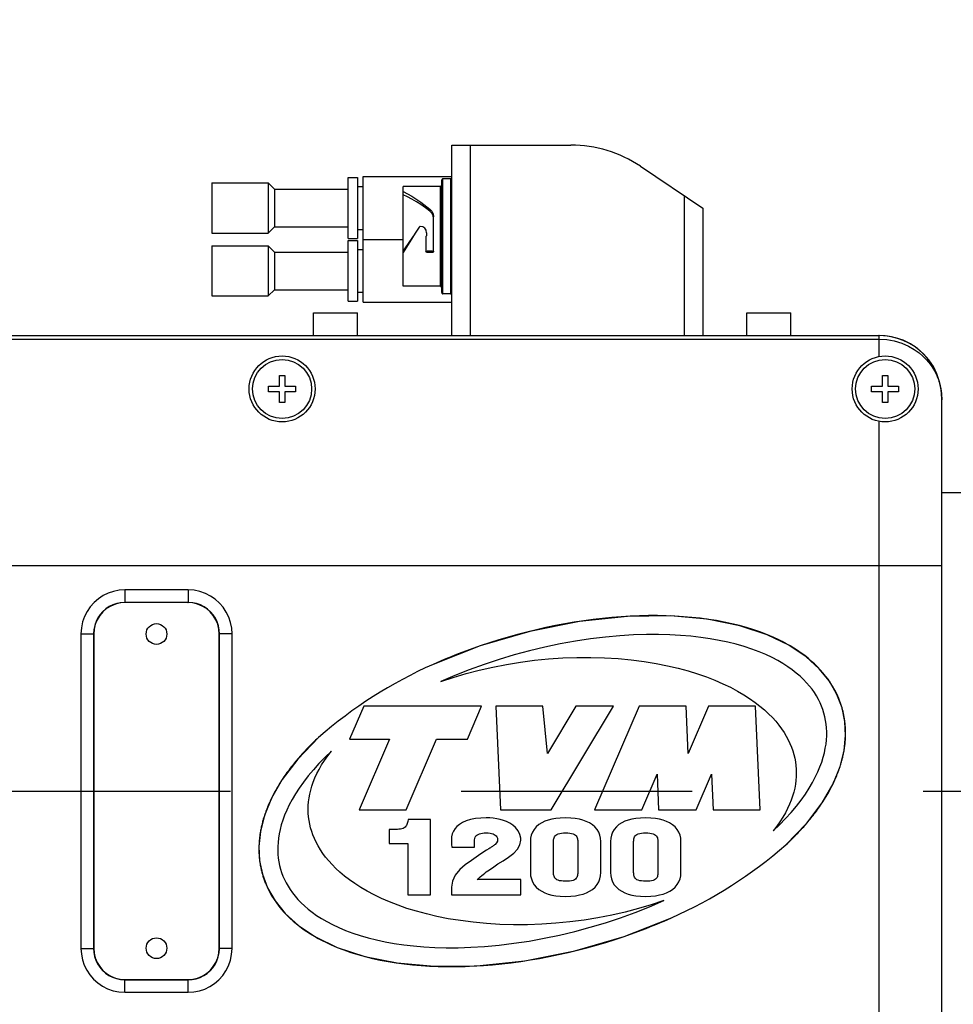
# Model space of a CAD drawing. Header units: millimetres. Extents: x 0 to 1249, y 0 to 420.
# Tile 56 of 104: x 329 to 339, y 334 to 344. Entities that reach past the tile are written whole.
import ezdxf

# ---------------------------------------------------------------- set-up
doc = ezdxf.new("R2010")
doc.units = ezdxf.units.MM
doc.header["$LTSCALE"] = 32.67
doc.linetypes.add('CENTER', pattern=[0.6, 0.375, -0.075, 0.075, -0.075])
doc.linetypes.add('PHANTOM', pattern=[0.8, 0.45, -0.05, 0.1, -0.05, 0.1, -0.05])
doc.layers.get('0').update_dxf_attribs({"linetype": 'CONTINUOUS'})
for name, color, linetype in [('1_DESIGN', 7, 'CONTINUOUS'), ('ASSY', 7, 'CONTINUOUS'), ('AXIS', 7, 'CONTINUOUS'), ('CHAMFER', 7, 'CONTINUOUS'), ('CRV2', 7, 'CONTINUOUS'), ('DRIV_DIM', 7, 'CONTINUOUS'), ('HOLE', 7, 'CONTINUOUS'), ('ROUND', 7, 'CONTINUOUS')]:
    doc.layers.add(name, color=color, linetype=linetype)
doc.styles.get("Standard").update_dxf_attribs({"font": 'txt', "width": 0.8})
doc.dimstyles.new('DIMSTYLE_3', dxfattribs={"dimtxt": 3.8, "dimasz": 1.8, "dimexe": 2, "dimexo": 1.5, "dimgap": 0.95, "dimtad": 1, "dimdec": 3, "dimlfac": 15, "dimdsep": 46, "dimtxsty": 'STANDARD', "dimblk": 'OPEN', "dimblk1": 'OPEN', "dimblk2": 'OPEN', "dimcen": 0.09, "dimadec": 0, "dimazin": 0, "dimtp": 0.001, "dimtm": 0.001, "dimtfac": 1, "dimtdec": 3, "dimtofl": 0, "dimtmove": 0, "dimatfit": 3, "dimldrblk": 'OPEN', "dimfxl": 1, "dimtolj": 1, "dimarcsym": 0})
doc.dimstyles.new('DIMSTYLE_4', dxfattribs={"dimtxt": 3.8, "dimasz": 1.8, "dimexe": 2, "dimexo": 1.5, "dimgap": 0.95, "dimtad": 1, "dimdec": 1, "dimlfac": 15, "dimdsep": 46, "dimtxsty": 'STANDARD', "dimblk": 'OPEN', "dimblk1": 'OPEN', "dimblk2": 'OPEN', "dimcen": 0.09, "dimadec": 0, "dimazin": 0, "dimtp": 0.001, "dimtm": 0.001, "dimtfac": 1, "dimtdec": 1, "dimtofl": 0, "dimtmove": 0, "dimatfit": 3, "dimldrblk": 'OPEN', "dimfxl": 1, "dimtolj": 1, "dimarcsym": 0})

# ---------------------------------------------------------------- blocks, each defined once
blk = doc.blocks.new('_OPEN')
at = {"color": 0, "linetype": 'BYBLOCK'}
for p, q in [((0, 0), (-1, 0.342)), ((-1, -0.342), (0, 0)), ((-1, 0), (0, 0))]:
    blk.add_line(p, q, dxfattribs=at)
blk = doc.blocks.new('*D8')
at = {"layer": 'DRIV_DIM', "color": 2, "linetype": 'CONTINUOUS'}
for p, q in [((319.197, 346.814), (319.197, 385.02)), ((359.197, 335.847), (359.197, 385.02)), ((319.197, 383.02), (339.197, 383.02)), ((359.197, 383.02), (339.197, 383.02))]:
    blk.add_line(p, q, dxfattribs=at)
at = {"layer": 'DRIV_DIM', "color": 2, "linetype": 'CONTINUOUS', "xscale": 1.8, "yscale": 1.8, "zscale": 1.8, "rotation": 180}
blk.add_blockref('_OPEN', (319.197, 383.02), dxfattribs=at)
at = {"layer": 'DRIV_DIM', "color": 2, "linetype": 'CONTINUOUS', "xscale": 1.8, "yscale": 1.8, "zscale": 1.8}
blk.add_blockref('_OPEN', (359.197, 383.02), dxfattribs=at)
blk = doc.blocks.new('*D10')
at = {"layer": 'DRIV_DIM', "color": 2, "linetype": 'CONTINUOUS'}
for p, q in [((311.197, 339.744), (311.197, 393.713)), ((359.197, 335.847), (359.197, 393.713)), ((311.197, 391.713), (335.197, 391.713)), ((359.197, 391.713), (335.197, 391.713))]:
    blk.add_line(p, q, dxfattribs=at)
at = {"layer": 'DRIV_DIM', "color": 2, "linetype": 'CONTINUOUS', "xscale": 1.8, "yscale": 1.8, "zscale": 1.8, "rotation": 180}
blk.add_blockref('_OPEN', (311.197, 391.713), dxfattribs=at)
at = {"layer": 'DRIV_DIM', "color": 2, "linetype": 'CONTINUOUS', "xscale": 1.8, "yscale": 1.8, "zscale": 1.8}
blk.add_blockref('_OPEN', (359.197, 391.713), dxfattribs=at)
blk = doc.blocks.new('*D11')
at = {"layer": 'DRIV_DIM', "color": 2, "linetype": 'CONTINUOUS'}
for p, q in [((269.033, 284.377), (269.033, 401.981)), ((372.53, 291.525), (372.53, 401.981)), ((269.033, 399.981), (320.782, 399.981)), ((372.53, 399.981), (320.782, 399.981))]:
    blk.add_line(p, q, dxfattribs=at)
at = {"layer": 'DRIV_DIM', "color": 2, "linetype": 'CONTINUOUS', "xscale": 1.8, "yscale": 1.8, "zscale": 1.8, "rotation": 180}
blk.add_blockref('_OPEN', (269.033, 399.981), dxfattribs=at)
at = {"layer": 'DRIV_DIM', "color": 2, "linetype": 'CONTINUOUS', "xscale": 1.8, "yscale": 1.8, "zscale": 1.8}
blk.add_blockref('_OPEN', (372.53, 399.981), dxfattribs=at)
blk = doc.blocks.new('*D12')
at = {"layer": 'DRIV_DIM', "color": 2, "linetype": 'CONTINUOUS'}
for p, q in [((357.697, 373.041), (254.476, 373.041)), ((256.476, 373.041), (256.476, 314.626)), ((256.476, 256.21), (256.476, 314.626)), ((271.567, 256.21), (254.476, 256.21))]:
    blk.add_line(p, q, dxfattribs=at)
at = {"layer": 'DRIV_DIM', "color": 2, "linetype": 'CONTINUOUS', "xscale": 1.8, "yscale": 1.8, "zscale": 1.8}
for p, rotation in [((256.476, 373.041), 90), ((256.476, 256.21), 270)]:
    blk.add_blockref('_OPEN', p, dxfattribs=dict(at, rotation=rotation))

msp = doc.modelspace()

# ---------------------------------------------------------------- linework, layer by layer
at = {"color": 7, "linetype": 'CONTINUOUS'}
for p, q in [((332.69709, 342.720448), (332.79709, 342.720448)), ((332.69709, 342.073784), (332.69709, 342.720445)), ((332.79709, 342.720445), (332.79709, 342.073784)), ((332.85709, 342.730448), (333.79709, 342.730448)), ((332.85709, 341.397117), (332.85709, 342.730445)), ((333.690423, 341.500448), (333.690423, 342.693783)), ((333.783757, 342.707114), (333.703757, 342.707114)), ((331.250423, 342.663781), (331.250423, 342.130448)), ((331.250423, 342.663781), (331.850406, 342.663781)), ((332.79709, 342.623781), (332.85709, 342.623781)), ((333.280423, 341.56715), (333.280423, 342.62714)), ((333.67709, 342.627114), (333.280423, 342.627114)), ((333.603757, 341.937893), (333.603757, 342.303248)), ((332.79709, 342.170448), (332.85709, 342.170448)), ((333.462778, 342.201378), (333.458361, 342.200639)), ((333.463757, 342.201378), (333.462778, 342.201378)), ((331.250423, 342.130448), (331.850406, 342.130448)), ((332.69709, 342.073781), (332.79709, 342.073781)), ((332.69709, 342.053781), (332.79709, 342.053781)), ((332.69709, 341.407117), (332.69709, 342.053778)), ((332.79709, 342.053778), (332.79709, 341.407117)), ((332.85709, 342.063781), (333.280423, 342.063781)), ((333.523757, 342.095396), (333.525475, 342.097114)), ((333.523757, 342.095396), (333.523757, 341.937893)), ((333.525475, 342.097114), (333.530423, 342.102062)), ((333.530423, 342.135362), (333.530423, 342.102062)), ((331.250423, 341.997114), (331.250423, 341.463781)), ((331.250423, 341.997114), (331.850406, 341.997114)), ((332.79709, 341.957114), (332.85709, 341.957114)), ((333.316884, 341.981353), (333.280423, 341.925209)), ((333.530265, 341.939831), (333.53709, 341.938201)), ((333.590423, 341.9382), (333.53709, 341.9382)), ((333.590423, 341.938201), (333.597281, 341.939862)), ((333.590423, 341.925228), (333.53709, 341.925228)), ((333.67709, 341.567114), (333.280423, 341.567114)), ((331.250423, 341.463781), (331.850406, 341.463781)), ((332.79709, 341.503781), (332.85709, 341.503781)), ((333.783757, 341.487114), (333.703757, 341.487114)), ((332.69709, 341.407114), (332.79709, 341.407114)), ((332.85709, 341.397114), (333.79709, 341.397114)), ((338.99709, 339.377114), (347.500124, 339.377114)), ((332.863757, 337.110448), (332.713757, 336.760448)), ((334.113757, 337.110448), (332.863757, 337.110448)), ((333.963757, 336.760448), (334.113757, 337.110448)), ((334.263757, 337.110448), (334.313757, 336.010448)), ((334.763757, 337.110448), (334.263757, 337.110448)), ((334.813757, 336.610448), (334.763757, 337.110448)), ((335.113757, 337.110448), (334.813757, 336.610448)), ((334.853757, 336.010448), (335.513757, 337.110448)), ((335.513757, 337.110448), (335.113757, 337.110448)), ((335.785185, 337.110448), (335.313757, 336.010448)), ((336.285185, 337.110448), (335.785185, 337.110448)), ((336.307912, 336.610448), (336.285185, 337.110448)), ((336.522198, 337.110448), (336.307912, 336.610448)), ((337.022198, 337.110448), (336.522198, 337.110448)), ((337.072198, 336.010448), (337.022198, 337.110448)), ((332.713757, 336.760448), (333.135185, 336.760448)), ((333.135185, 336.760448), (332.813757, 336.010448)), ((333.313757, 336.010448), (333.635185, 336.760448)), ((333.635185, 336.760448), (333.963757, 336.760448)), ((335.813757, 336.010448), (335.975792, 336.38853)), ((335.975792, 336.38853), (335.992977, 336.010448)), ((336.392977, 336.010448), (336.555013, 336.38853)), ((336.555013, 336.38853), (336.572198, 336.010448)), ((332.813757, 336.010448), (333.313757, 336.010448)), ((334.313757, 336.010448), (334.853757, 336.010448)), ((335.313757, 336.010448), (335.813757, 336.010448)), ((335.992977, 336.010448), (336.392977, 336.010448)), ((336.572198, 336.010448), (337.072198, 336.010448)), ((333.336328, 335.910448), (333.331185, 335.88759)), ((333.571185, 335.910448), (333.336328, 335.910448)), ((333.571185, 335.110448), (333.571185, 335.910448)), ((333.132328, 335.803019), (333.132328, 335.65559)), ((333.173471, 335.803019), (333.132328, 335.803019)), ((334.039185, 335.614448), (334.039185, 335.694448)), ((334.529471, 335.689876), (334.529471, 335.71159)), ((334.632328, 335.675019), (334.632328, 335.347019)), ((334.877471, 335.347019), (334.877471, 335.675019)), ((335.134614, 335.675019), (335.134614, 335.347019)), ((335.379757, 335.347019), (335.379757, 335.675019)), ((335.482614, 335.675019), (335.482614, 335.347019)), ((335.727757, 335.347019), (335.727757, 335.675019)), ((335.984899, 335.675019), (335.984899, 335.347019)), ((336.230042, 335.347019), (336.230042, 335.675019)), ((333.132328, 335.65559), (333.329471, 335.65559)), ((333.329471, 335.65559), (333.329471, 335.110448)), ((333.797471, 335.614448), (334.039185, 335.614448)), ((334.167499, 335.582421), (334.127985, 335.557552)), ((334.19057, 335.597107), (334.167499, 335.582421)), ((334.068328, 335.27159), (334.083757, 335.28759)), ((334.529471, 335.27159), (334.068328, 335.27159)), ((334.529471, 335.110448), (334.529471, 335.27159)), ((333.794042, 335.190448), (333.794042, 335.110448)), ((333.329471, 335.110448), (333.571185, 335.110448)), ((333.794042, 335.110448), (334.529471, 335.110448))]:
    msp.add_line(p, q, dxfattribs=at)
at = {"color": 9, "linetype": 'CONTINUOUS'}
for p, q in [((333.703757, 341.487114), (333.703757, 342.707114)), ((333.783757, 342.707114), (333.783757, 341.487114)), ((333.67709, 341.567114), (333.67709, 342.627114)), ((333.564704, 342.386395), (333.564704, 342.364563)), ((333.53709, 341.9382), (333.53709, 341.925228)), ((333.590423, 341.925228), (333.590423, 341.9382))]:
    msp.add_line(p, q, dxfattribs=at)
at = {"color": 7, "linetype": 'CONTINUOUS'}
for points in [[(333.280423, 342.572709), (333.375183, 342.52354), (333.469943, 342.460763), (333.564704, 342.386406)], [(333.564704, 342.364563), (333.517324, 342.400146), (333.469944, 342.433312), (333.422564, 342.4638), (333.375184, 342.491357), (333.327803, 342.515757), (333.280423, 342.536818)], [(333.564704, 342.386406), (333.585916, 342.362844), (333.599232, 342.334522), (333.603757, 342.303264)], [(333.601424, 342.30289), (333.599401, 342.316072), (333.586208, 342.342379), (333.564704, 342.364563)], [(333.45147, 342.195225), (333.430923, 342.16273), (333.410351, 342.129995)], [(333.458361, 342.200639), (333.454444, 342.198508), (333.45147, 342.195225)], [(333.530423, 342.135362), (333.52533, 342.160797), (333.510982, 342.182082), (333.48948, 342.196311), (333.463757, 342.201378)], [(333.280423, 341.938201), (333.337439, 342.019953), (333.389808, 342.097114)], [(333.410351, 342.129995), (333.353346, 342.038865), (333.316884, 341.981353)], [(333.523757, 341.949911), (333.525455, 341.944197), (333.530265, 341.939831)], [(333.53709, 341.925209), (333.530414, 341.926906), (333.52555, 341.931522), (333.523757, 341.937879)], [(333.603757, 341.937879), (333.60196, 341.931516), (333.597091, 341.926902), (333.590423, 341.925209)], [(333.597281, 341.939862), (333.602084, 341.944222), (333.603757, 341.949911)], [(337.747542, 337.03736), (337.735765, 337.074719), (337.721992, 337.111587), (337.706176, 337.148018), (337.688249, 337.184073), (337.668126, 337.219794), (337.645701, 337.255228), (337.620847, 337.29041), (337.593422, 337.325358), (337.563256, 337.360092), (337.530164, 337.394612), (337.493933, 337.428911), (337.454335, 337.462963), (337.411115, 337.496728), (337.363994, 337.530153), (337.312676, 337.563155), (337.256849, 337.595636), (337.196175, 337.627471), (337.130297, 337.658512), (337.05886, 337.688575), (336.981763, 337.717355), (336.900701, 337.74401), (336.816195, 337.76831), (336.728075, 337.790262), (336.636163, 337.809839), (336.540255, 337.826986), (336.440098, 337.841626), (336.3354, 337.853647), (336.225802, 337.862906), (336.110845, 337.869217), (335.989961, 337.872338), (335.862402, 337.871955), (335.72715, 337.867648), (335.58277, 337.858833), (335.428723, 337.844831), (335.270488, 337.825683), (335.110082, 337.801478), (334.948153, 337.772238), (334.785381, 337.738027), (334.622456, 337.698945), (334.460091, 337.655138), (334.298979, 337.606783), (334.139821, 337.554097), (333.983287, 337.497328), (333.83003, 337.436756), (333.680661, 337.372682)], [(333.680661, 337.372682), (333.812569, 337.416737), (333.948832, 337.457226), (334.088925, 337.493896), (334.232282, 337.526516), (334.3783, 337.554885), (334.526339, 337.57883), (334.675739, 337.598215), (334.825814, 337.612937), (334.975894, 337.622934), (335.125283, 337.628182), (335.273327, 337.628693), (335.419368, 337.62452), (335.562783, 337.615751), (335.702987, 337.602508), (335.839081, 337.584997), (335.967345, 337.564025), (336.087079, 337.540247), (336.199464, 337.513938), (336.305362, 337.485297), (336.405421, 337.454469), (336.500141, 337.42156), (336.589914, 337.386643), (336.675001, 337.349785), (336.754701, 337.311492), (336.828394, 337.272375), (336.896329, 337.232673), (336.958816, 337.19257), (337.016154, 337.15223), (337.068651, 337.111788), (337.116615, 337.071343), (337.160336, 337.030979), (337.200092, 336.990757), (337.236146, 336.950719), (337.268743, 336.910887), (337.298109, 336.871274), (337.324447, 336.831878), (337.347947, 336.792682), (337.368772, 336.753668), (337.38707, 336.714798), (337.402964, 336.676043), (337.416564, 336.637355), (337.427959, 336.59868), (337.437217, 336.559973), (337.444391, 336.52117), (337.449514, 336.482222)], [(337.20791, 335.787279), (337.27616, 335.852843), (337.339884, 335.918406), (337.399252, 335.984038), (337.454402, 336.049827), (337.505093, 336.115405), (337.550315, 336.179162), (337.590228, 336.240775), (337.625245, 336.300286), (337.655752, 336.357755), (337.682105, 336.413259), (337.704631, 336.466877), (337.723626, 336.518698), (337.739361, 336.568824), (337.752077, 336.61736), (337.761985, 336.664404), (337.769272, 336.710065), (337.774097, 336.754442), (337.776597, 336.797644), (337.776885, 336.839761), (337.775049, 336.880893), (337.771159, 336.921135), (337.765262, 336.960571), (337.757386, 336.999289), (337.747542, 337.03736)], [(332.519603, 336.633616), (332.451353, 336.568052), (332.387629, 336.502489), (332.328262, 336.436857), (332.273111, 336.371068), (332.22242, 336.30549), (332.177198, 336.241734), (332.137285, 336.18012), (332.102268, 336.12061), (332.071762, 336.06314), (332.045408, 336.007636), (332.022882, 335.954018), (332.003887, 335.902198), (331.988152, 335.852071), (331.975436, 335.803535), (331.965528, 335.756491), (331.958241, 335.71083), (331.953416, 335.666453), (331.950916, 335.623251), (331.950629, 335.581134), (331.952464, 335.540002), (331.956355, 335.49976), (331.962251, 335.460324), (331.970127, 335.421606), (331.979972, 335.383536)], [(332.278, 335.938674), (332.274913, 335.977833), (332.273862, 336.017277), (332.27487, 336.057061), (332.277974, 336.097256), (332.283232, 336.137925), (332.290721, 336.179136), (332.300536, 336.220957), (332.312791, 336.263445), (332.327626, 336.306667), (332.345196, 336.350676), (332.365681, 336.395527), (332.38928, 336.441259), (332.416215, 336.487912), (332.446736, 336.535519), (332.481104, 336.584087), (332.519603, 336.633616)], [(337.449514, 336.482222), (337.452601, 336.443062), (337.453651, 336.403618), (337.452643, 336.363834), (337.449539, 336.323639), (337.444281, 336.28297), (337.436793, 336.24176), (337.426978, 336.199938), (337.414722, 336.15745), (337.399887, 336.114228), (337.382318, 336.070219), (337.361832, 336.025368), (337.338234, 335.979636), (337.311298, 335.932983), (337.280777, 335.885376), (337.24641, 335.836808), (337.20791, 335.787279)], [(336.046853, 335.048213), (335.914944, 335.004158), (335.778681, 334.963669), (335.638589, 334.926999), (335.495231, 334.894379), (335.349214, 334.86601), (335.201175, 334.842065), (335.051774, 334.822681), (334.9017, 334.807959), (334.751619, 334.797961), (334.60223, 334.792714), (334.454186, 334.792202), (334.308145, 334.796375), (334.16473, 334.805144), (334.024526, 334.818387), (333.888432, 334.835898), (333.760168, 334.85687), (333.640434, 334.880648), (333.52805, 334.906957), (333.422151, 334.935598), (333.322092, 334.966426), (333.227372, 334.999335), (333.137599, 335.034252), (333.052513, 335.071111), (332.972813, 335.109403), (332.899119, 335.14852), (332.831184, 335.188222), (332.768698, 335.228325), (332.711359, 335.268665), (332.658862, 335.309107), (332.610898, 335.349553), (332.567178, 335.389916), (332.527421, 335.430138), (332.491367, 335.470176), (332.45877, 335.510008), (332.429404, 335.549622), (332.403066, 335.589017), (332.379566, 335.628213), (332.358741, 335.667227), (332.340443, 335.706098), (332.324549, 335.744852), (332.31095, 335.78354), (332.299554, 335.822215), (332.290296, 335.860922), (332.283122, 335.899725), (332.278, 335.938674)], [(333.331185, 335.88759), (333.328692, 335.877006), (333.325642, 335.866696), (333.321825, 335.856616), (333.316977, 335.846838), (333.310665, 335.837399), (333.302527, 335.828688), (333.292452, 335.821212), (333.28057, 335.815251), (333.267087, 335.810775), (333.252382, 335.807612), (333.236956, 335.805517), (333.221236, 335.80422), (333.205278, 335.803475), (333.18929, 335.803116), (333.173471, 335.803019)], [(334.162614, 335.926448), (334.104132, 335.92455), (334.047861, 335.918568), (333.995556, 335.908298), (333.949202, 335.894073), (333.910367, 335.876892), (333.87846, 335.857411), (333.852659, 335.836067), (333.831837, 335.81262), (333.815188, 335.786152), (333.803149, 335.75677), (333.796206, 335.725817), (333.794042, 335.694448)], [(334.529471, 335.71159), (334.520427, 335.751612), (334.501602, 335.78993), (334.475025, 335.823119), (334.444166, 335.849842), (334.412315, 335.870301), (334.379985, 335.88626), (334.346909, 335.89892), (334.312482, 335.908998), (334.276032, 335.916828), (334.238126, 335.922326), (334.199942, 335.92547), (334.162614, 335.926448)], [(335.004328, 335.926448), (334.948772, 335.924655), (334.900646, 335.919793), (334.858385, 335.912394), (334.820362, 335.902596), (334.785299, 335.890174), (334.752074, 335.8744), (334.721165, 335.854778), (334.693987, 335.831496), (334.671334, 335.804761), (334.653782, 335.775051), (334.641538, 335.74295), (334.634541, 335.70942), (334.632328, 335.675019)], [(335.379757, 335.675019), (335.377431, 335.709409), (335.370045, 335.743163), (335.357234, 335.775321), (335.339298, 335.804639), (335.316696, 335.830716), (335.28975, 335.853571), (335.258872, 335.873175), (335.225427, 335.889167), (335.189932, 335.901891), (335.151364, 335.911978), (335.108568, 335.919605), (335.060032, 335.924608), (335.004328, 335.926448)], [(335.854614, 335.926448), (335.799057, 335.924655), (335.750932, 335.919793), (335.708671, 335.912394), (335.670647, 335.902596), (335.635585, 335.890174), (335.60236, 335.874399), (335.571451, 335.854778), (335.544272, 335.831496), (335.521619, 335.804761), (335.504068, 335.775051), (335.491823, 335.74295), (335.484827, 335.70942), (335.482614, 335.675019)], [(336.230042, 335.675019), (336.227717, 335.709409), (336.220331, 335.743163), (336.20752, 335.775321), (336.189584, 335.804639), (336.166982, 335.830716), (336.140036, 335.853571), (336.109158, 335.873175), (336.075713, 335.889167), (336.040218, 335.901891), (336.00165, 335.911978), (335.958853, 335.919605), (335.910318, 335.924608), (335.854614, 335.926448)], [(333.794042, 335.694448), (333.794245, 335.670086), (333.795202, 335.643422), (333.797471, 335.614448)], [(334.039185, 335.694448), (334.040757, 335.708844), (334.045811, 335.722548), (334.054188, 335.734485), (334.065014, 335.744124), (334.077144, 335.751457), (334.09053, 335.757146), (334.105367, 335.761537), (334.121923, 335.764763), (334.140834, 335.766839), (334.162614, 335.76759)], [(334.162614, 335.76759), (334.184974, 335.766773), (334.204137, 335.764543), (334.220615, 335.761154), (334.235072, 335.756677), (334.247834, 335.751089), (334.259186, 335.744181), (334.26927, 335.735454), (334.277377, 335.72473), (334.282587, 335.712304), (334.284328, 335.699019)], [(334.284328, 335.699019), (334.28126, 335.679076), (334.271962, 335.661217), (334.257634, 335.644609)], [(334.454519, 335.550212), (334.495033, 335.593216), (334.52085, 335.640042), (334.529471, 335.689876)], [(334.877471, 335.675019), (334.877736, 335.685282), (334.878625, 335.695485), (334.88032, 335.705601), (334.883047, 335.71551), (334.887186, 335.725267), (334.893243, 335.734721), (334.901664, 335.743434), (334.912727, 335.750951), (334.92659, 335.757009), (334.943014, 335.761457), (334.961385, 335.764346), (334.981811, 335.765948), (335.004328, 335.766448)], [(335.004328, 335.766448), (335.02814, 335.765942), (335.049516, 335.764327), (335.068564, 335.761426), (335.085433, 335.756971), (335.099537, 335.750917), (335.110707, 335.743403), (335.119147, 335.73468), (335.125155, 335.725222), (335.129218, 335.715475), (335.131874, 335.705573), (335.133511, 335.695458), (335.134363, 335.685261), (335.134614, 335.675019)], [(335.727757, 335.675019), (335.728021, 335.685282), (335.728911, 335.695485), (335.730606, 335.705601), (335.733333, 335.71551), (335.737471, 335.725267), (335.743528, 335.734721), (335.75195, 335.743434), (335.763013, 335.750951), (335.776875, 335.757009), (335.7933, 335.761457), (335.811671, 335.764346), (335.832096, 335.765948), (335.854614, 335.766448)], [(335.854614, 335.766448), (335.878426, 335.765942), (335.899802, 335.764327), (335.91885, 335.761426), (335.935718, 335.756971), (335.949822, 335.750917), (335.960993, 335.743403), (335.969432, 335.73468), (335.97544, 335.725222), (335.979504, 335.715475), (335.982159, 335.705573), (335.983797, 335.695458), (335.984648, 335.685261), (335.984899, 335.675019)], [(334.257634, 335.644609), (334.251254, 335.638911), (334.244564, 335.63368), (334.237659, 335.628613), (334.230741, 335.623731), (334.223819, 335.618975), (334.216649, 335.614147), (334.208912, 335.60902), (334.200284, 335.603381), (334.19057, 335.597107)], [(334.080231, 335.526513), (334.005313, 335.475694), (333.939466, 335.42654), (333.883562, 335.377341)], [(334.127985, 335.557552), (334.111301, 335.54688), (334.095388, 335.536488), (334.080231, 335.526513)], [(334.288051, 335.437084), (334.341414, 335.469738), (334.39962, 335.507947), (334.454519, 335.550212)], [(331.979972, 335.383536), (331.991748, 335.346176), (332.005521, 335.309308), (332.021337, 335.272877), (332.039265, 335.236823), (332.059387, 335.201101), (332.081812, 335.165667), (332.106667, 335.130485), (332.134091, 335.095537), (332.164258, 335.060803), (332.197349, 335.026283), (332.23358, 334.991984), (332.273178, 334.957932), (332.316398, 334.924167), (332.36352, 334.890743), (332.414837, 334.85774), (332.470665, 334.825259), (332.531338, 334.793425), (332.597216, 334.762383), (332.668653, 334.73232), (332.745751, 334.70354), (332.826812, 334.676886), (332.911318, 334.652585), (332.999438, 334.630633), (333.091351, 334.611056), (333.187258, 334.593909), (333.287415, 334.579269), (333.392113, 334.567248), (333.501711, 334.557989), (333.616668, 334.551678), (333.737553, 334.548557), (333.865111, 334.54894), (334.000363, 334.553247), (334.144744, 334.562062), (334.29879, 334.576064), (334.457025, 334.595212), (334.617431, 334.619417), (334.779361, 334.648657), (334.942133, 334.682869), (335.105058, 334.72195), (335.267422, 334.765757), (335.428534, 334.814112), (335.587693, 334.866798), (335.744227, 334.923567), (335.897483, 334.984139), (336.046853, 335.048213)], [(333.883562, 335.377341), (333.833984, 335.317895), (333.803994, 335.25604), (333.794042, 335.190448)], [(334.083757, 335.28759), (334.099099, 335.301534), (334.114781, 335.314531), (334.13086, 335.327213), (334.147279, 335.339736), (334.164031, 335.35219), (334.180762, 335.364372), (334.197103, 335.376058), (334.212916, 335.387185), (334.228255, 335.397812), (334.243175, 335.407982), (334.257922, 335.417851), (334.272628, 335.427454), (334.288051, 335.437084)], [(334.632328, 335.347019), (334.634634, 335.312505), (334.641947, 335.278618), (334.654628, 335.246285), (334.672411, 335.216717), (334.694854, 335.190353), (334.721611, 335.167222), (334.752254, 335.147368), (334.785458, 335.131147), (334.820688, 335.118231), (334.858931, 335.107991), (334.90131, 335.10025), (334.94931, 335.095172), (335.004328, 335.093305)], [(335.004328, 335.254448), (334.981227, 335.254958), (334.960346, 335.256604), (334.941631, 335.259595), (334.925016, 335.264223), (334.911175, 335.270522), (334.900312, 335.278298), (334.892209, 335.287213), (334.886492, 335.296764), (334.882632, 335.306539), (334.880099, 335.31646), (334.878531, 335.326585), (334.877713, 335.336785), (334.877471, 335.347019)], [(335.134614, 335.347019), (335.134378, 335.33649), (335.13357, 335.326018), (335.131998, 335.315616), (335.129404, 335.305393), (335.125334, 335.295259), (335.119195, 335.285448), (335.110482, 335.276524), (335.09894, 335.269014), (335.084491, 335.263145), (335.06745, 335.258965), (335.048496, 335.256323), (335.027474, 335.254888), (335.004328, 335.254448)], [(335.004328, 335.093305), (335.06065, 335.095209), (335.10953, 335.100365), (335.152491, 335.108192), (335.191126, 335.118513), (335.22667, 335.131523), (335.260198, 335.147899), (335.291132, 335.167987), (335.318116, 335.191457), (335.34056, 335.218102), (335.358058, 335.247604), (335.370383, 335.279484), (335.377492, 335.312819), (335.379757, 335.347019)], [(335.482614, 335.347019), (335.484919, 335.312505), (335.492233, 335.278618), (335.504914, 335.246285), (335.522697, 335.216717), (335.545139, 335.190353), (335.571896, 335.167222), (335.60254, 335.147368), (335.635744, 335.131147), (335.670973, 335.118231), (335.709217, 335.107991), (335.751596, 335.10025), (335.799595, 335.095172), (335.854614, 335.093305)], [(335.854614, 335.254448), (335.831513, 335.254958), (335.810632, 335.256604), (335.791917, 335.259595), (335.775302, 335.264223), (335.761461, 335.270522), (335.750597, 335.278298), (335.742494, 335.287213), (335.736777, 335.296764), (335.732918, 335.306539), (335.730385, 335.31646), (335.728817, 335.326585), (335.727999, 335.336785), (335.727757, 335.347019)], [(335.984899, 335.347019), (335.984663, 335.33649), (335.983856, 335.326018), (335.982284, 335.315616), (335.97969, 335.305393), (335.975619, 335.295259), (335.96948, 335.285448), (335.960767, 335.276524), (335.949226, 335.269014), (335.934777, 335.263145), (335.917736, 335.258965), (335.898782, 335.256323), (335.877759, 335.254888), (335.854614, 335.254448)], [(335.854614, 335.093305), (335.910936, 335.095209), (335.959815, 335.100365), (336.002777, 335.108192), (336.041412, 335.118513), (336.076956, 335.131523), (336.110484, 335.147899), (336.141418, 335.167987), (336.168402, 335.191457), (336.190845, 335.218102), (336.208344, 335.247604), (336.220669, 335.279484), (336.227778, 335.312819), (336.230042, 335.347019)]]:
    msp.add_lwpolyline(points, dxfattribs=at)
for centre, start, end in [((333.703757, 342.693781), 90, 180.0487523), ((333.783757, 342.693781), 359.9582915, 90), ((333.67709, 342.640448), 270, 359.9576594), ((333.67709, 341.553781), 0.0494488, 90), ((333.703757, 341.500448), 179.9582915, 270), ((333.783757, 341.500448), 270, 0.0487524)]:
    msp.add_arc(centre, 0.013333, start, end, dxfattribs=at)
at = {"layer": '1_DESIGN', "color": 7, "linetype": 'CONTINUOUS'}
for p, q in [((331.968423, 340.505781), (331.968423, 340.620448)), ((331.968423, 340.620448), (332.025757, 340.620448)), ((332.025757, 340.620448), (332.025757, 340.505781)), ((338.368423, 340.505781), (338.368423, 340.620448)), ((338.368423, 340.620448), (338.425757, 340.620448)), ((338.425757, 340.620448), (338.425757, 340.505781)), ((331.853757, 340.448448), (331.853757, 340.505781)), ((331.853757, 340.505781), (331.968423, 340.505781)), ((332.025757, 340.505781), (332.140423, 340.505781)), ((332.140423, 340.505781), (332.140423, 340.448448)), ((338.253757, 340.448448), (338.253757, 340.505781)), ((338.253757, 340.505781), (338.368423, 340.505781)), ((338.425757, 340.505781), (338.540423, 340.505781)), ((338.540423, 340.505781), (338.540423, 340.448448)), ((331.968423, 340.448448), (331.853757, 340.448448)), ((331.968423, 340.333781), (331.968423, 340.448448)), ((332.025757, 340.448448), (332.025757, 340.333781)), ((332.140423, 340.448448), (332.025757, 340.448448)), ((338.368423, 340.448448), (338.253757, 340.448448)), ((338.368423, 340.333781), (338.368423, 340.448448)), ((338.425757, 340.448448), (338.425757, 340.333781)), ((338.540423, 340.448448), (338.425757, 340.448448)), ((332.025757, 340.333781), (331.968423, 340.333781)), ((338.425757, 340.333781), (338.368423, 340.333781))]:
    msp.add_line(p, q, dxfattribs=at)
for centre in [(331.99709, 340.477114), (338.39709, 340.477114)]:
    msp.add_circle(centre, 0.313333, dxfattribs=at)
at = {"layer": 'ASSY', "color": 7, "linetype": 'CONTINUOUS'}
for p, q in [((332.330423, 341.043781), (332.330423, 341.283781)), ((332.330423, 341.283781), (332.79709, 341.283781)), ((332.79709, 341.043781), (332.79709, 341.283781)), ((336.930423, 341.043781), (336.930423, 341.283781)), ((336.930423, 341.283781), (337.39709, 341.283781)), ((337.39709, 341.043781), (337.39709, 341.283781))]:
    msp.add_line(p, q, dxfattribs=at)
at = {"layer": 'AXIS', "color": 7, "linetype": 'CENTER'}
msp.add_line((319.19709, 336.210448), (368.5629, 336.210448), dxfattribs=at)
at = {"layer": 'AXIS', "color": 7, "linetype": 'CONTINUOUS'}
for points in [[(337.939794, 337.092487), (337.885415, 337.236858), (337.805844, 337.375433), (337.698149, 337.50875), (337.557401, 337.636647), (337.376358, 337.757865), (337.145352, 337.869376), (336.853374, 337.965361), (336.508074, 338.034196), (336.117923, 338.069094), (335.664156, 338.064663), (335.153295, 338.010855), (334.624257, 337.905562), (334.098987, 337.751562), (333.599142, 337.555315)], [(337.344055, 335.640771), (337.56497, 335.869945), (337.729113, 336.086737), (337.843502, 336.286244), (337.918217, 336.47004), (337.960869, 336.64041), (337.976732, 336.799659), (337.96913, 336.949803), (337.939794, 337.092487)], [(332.383458, 336.780124), (332.162543, 336.55095), (331.998401, 336.334158), (331.884012, 336.134651), (331.809296, 335.950855), (331.766644, 335.780485), (331.750782, 335.621236), (331.758383, 335.471092), (331.787719, 335.328408)], [(331.787719, 335.328408), (331.842098, 335.184037), (331.921669, 335.045462), (332.029365, 334.912145), (332.170113, 334.784248), (332.351156, 334.663031), (332.582161, 334.551519), (332.874139, 334.455534), (333.21944, 334.386699), (333.60959, 334.351801), (334.063358, 334.356232), (334.574218, 334.41004), (335.103256, 334.515334), (335.628526, 334.669333), (336.128371, 334.86558)]]:
    msp.add_lwpolyline(points, dxfattribs=at)
for centre in [(330.663757, 337.877114), (330.663757, 334.543781)]:
    msp.add_circle(centre, 0.11, dxfattribs=at)
for centre, start, end in [((335.594022, 333.086033), 114.053762, 130.9941578), ((334.133492, 339.334862), 294.053762, 310.9941578)]:
    msp.add_arc(centre, 4.894285, start, end, dxfattribs=at)
at = {"layer": 'CHAMFER', "color": 7, "linetype": 'CONTINUOUS'}
for p, q in [((331.917077, 342.597114), (331.850408, 342.663779)), ((331.850423, 342.663781), (331.850423, 342.130448)), ((331.917077, 342.597114), (331.917077, 342.197114)), ((331.917077, 342.597114), (332.69709, 342.597114)), ((331.917077, 342.197114), (331.850408, 342.130449)), ((331.917077, 342.197114), (332.69709, 342.197114)), ((331.917077, 341.930448), (331.850408, 341.997112)), ((331.850423, 341.997114), (331.850423, 341.463781)), ((331.917077, 341.930448), (331.917077, 341.530448)), ((331.917077, 341.930448), (332.69709, 341.930448)), ((331.917077, 341.530448), (331.850408, 341.463783)), ((331.917077, 341.530448), (332.69709, 341.530448))]:
    msp.add_line(p, q, dxfattribs=at)
at = {"layer": 'CRV2', "color": 4, "linetype": 'CONTINUOUS'}
for p, q in [((337.96933, 336.94822), (337.968908, 336.951528)), ((337.976695, 336.798171), (337.976762, 336.800934)), ((337.960659, 336.639206), (337.961043, 336.641413)), ((332.163114, 336.551617), (332.15025, 336.536465)), ((331.999043, 336.33513), (331.997646, 336.333014)), ((337.842977, 336.285168), (337.843981, 336.287231)), ((331.884536, 336.135728), (331.883532, 336.133665)), ((337.5644, 335.869278), (337.577263, 335.88443)), ((331.766854, 335.78169), (331.766471, 335.779482)), ((331.750819, 335.622724), (331.750752, 335.619961)), ((331.758183, 335.472675), (331.758605, 335.469367))]:
    msp.add_line(p, q, dxfattribs=at)
for points in [[(337.886641, 337.234249), (337.863568, 337.280353), (337.838038, 337.325338), (337.815173, 337.361561), (337.790726, 337.396944), (337.764739, 337.431464), (337.737256, 337.465095), (337.708317, 337.497825), (337.677965, 337.52964), (337.64624, 337.560531), (337.613179, 337.590493), (337.578818, 337.619525), (337.543193, 337.647625), (337.506334, 337.674794), (337.468272, 337.701035), (337.429037, 337.726351), (337.388654, 337.750747), (337.347151, 337.774225), (337.304551, 337.796791), (337.260878, 337.818449), (337.216155, 337.839204), (337.147149, 337.868648), (337.075904, 337.89608), (337.00249, 337.921508), (336.926978, 337.944942), (336.849441, 337.966388), (336.769951, 337.985853), (336.68858, 338.003341), (336.605405, 338.018855), (336.520502, 338.032398), (336.433951, 338.043975), (336.345832, 338.053586), (336.256229, 338.061236), (336.165227, 338.066928), (336.072913, 338.070666), (335.979377, 338.072455), (335.884709, 338.0723), (335.789002, 338.070209), (335.692352, 338.066189), (335.594853, 338.060249), (335.496604, 338.052401), (335.397702, 338.042655), (335.298249, 338.031027), (335.198344, 338.01753), (335.09809, 338.00218), (334.997589, 337.984997), (334.896943, 337.966), (334.796256, 337.945209), (334.695632, 337.922648), (334.595174, 337.898341), (334.494987, 337.872313), (334.395173, 337.844592), (334.295837, 337.815208), (334.197068, 337.784185), (334.098983, 337.75156)], [(334.098983, 337.75156), (334.059972, 337.738072), (334.021093, 337.724335), (333.982353, 337.710352), (333.943757, 337.696124), (333.905312, 337.681654), (333.867021, 337.666943), (333.828893, 337.651994), (333.790936, 337.63681), (333.753155, 337.621393), (333.715557, 337.605745), (333.676537, 337.589179), (333.637729, 337.572368), (333.599142, 337.555315)], [(337.939794, 337.092487), (337.93682, 337.102645), (337.933733, 337.112769), (337.930533, 337.122858), (337.92722, 337.132912), (337.923796, 337.14293), (337.92026, 337.152911), (337.916613, 337.162854), (337.912855, 337.172759), (337.908986, 337.182623), (337.905008, 337.192448), (337.90092, 337.202231), (337.896723, 337.211973), (337.893426, 337.219424), (337.890065, 337.226849), (337.886641, 337.234249)], [(337.968908, 336.951528), (337.967783, 336.959937), (337.966585, 336.968333), (337.96511, 336.978013), (337.963537, 336.987673), (337.961866, 336.997315), (337.960097, 337.006935), (337.958231, 337.016535), (337.956267, 337.026113), (337.954205, 337.035668), (337.952046, 337.0452), (337.94979, 337.054708), (337.947437, 337.064192), (337.944986, 337.07365), (337.942439, 337.083082), (337.939794, 337.092487)], [(337.976762, 336.800934), (337.976942, 336.810987), (337.977025, 336.821032), (337.977008, 336.831068), (337.976892, 336.841095), (337.976683, 336.850893), (337.976378, 336.860681), (337.975978, 336.870458), (337.975483, 336.880224), (337.974892, 336.889979), (337.974205, 336.899721), (337.973422, 336.90945), (337.972543, 336.919165), (337.971569, 336.928865), (337.970498, 336.938551), (337.96933, 336.94822)], [(332.383458, 336.780124), (332.367704, 336.765382), (332.352119, 336.750593), (332.336704, 336.735757), (332.321461, 336.720875), (332.306391, 336.705948), (332.289805, 336.689264), (332.273436, 336.672526), (332.257286, 336.655734), (332.241356, 336.638888), (332.225648, 336.62199), (332.210164, 336.605041), (332.194903, 336.588041), (332.184192, 336.575925), (332.173595, 336.563784), (332.163114, 336.551617)], [(337.961043, 336.641413), (337.962744, 336.651534), (337.964352, 336.661656), (337.965865, 336.671777), (337.967284, 336.681898), (337.968608, 336.692018), (337.969836, 336.702137), (337.970969, 336.712254), (337.972069, 336.723009), (337.973059, 336.733761), (337.973941, 336.74451), (337.974712, 336.755254), (337.975374, 336.765993), (337.975925, 336.776726), (337.976365, 336.787452), (337.976695, 336.798171)], [(337.918704, 336.471534), (337.92265, 336.48389), (337.926463, 336.496254), (337.930145, 336.508627), (337.933693, 336.521008), (337.937106, 336.533396), (337.940385, 336.545791), (337.943529, 336.558192), (337.946536, 336.5706), (337.949406, 336.583012), (337.951884, 336.594245), (337.954249, 336.605482), (337.9565, 336.616721), (337.958637, 336.627962), (337.960659, 336.639206)], [(332.15025, 336.536465), (332.138804, 336.522768), (332.127506, 336.509041), (332.116355, 336.495285), (332.105353, 336.4815), (332.094501, 336.467685), (332.082755, 336.452481), (332.071192, 336.437243), (332.059813, 336.421972), (332.048617, 336.406668), (332.037608, 336.391331), (332.026784, 336.375962), (332.016148, 336.360562), (332.005701, 336.34513), (331.999043, 336.33513)], [(337.843981, 336.287231), (337.850263, 336.300318), (337.856403, 336.313421), (337.862402, 336.326541), (337.868071, 336.339251), (337.873605, 336.351976), (337.879005, 336.364715), (337.884268, 336.377467), (337.889395, 336.390233), (337.894385, 336.403011), (337.899237, 336.415802), (337.90395, 336.428605), (337.908523, 336.441419), (337.912957, 336.454245), (337.915378, 336.461433), (337.918704, 336.471534)], [(331.997646, 336.333014), (331.988519, 336.319047), (331.979548, 336.305055), (331.970734, 336.291038), (331.962078, 336.276998), (331.95358, 336.262935), (331.945241, 336.248849), (331.937061, 336.234739), (331.929043, 336.220608), (331.921219, 336.206514), (331.913556, 336.192398), (331.906056, 336.178261), (331.898718, 336.164104), (331.891545, 336.149926), (331.884536, 336.135728)], [(337.729868, 336.087881), (337.738994, 336.101848), (337.747965, 336.115841), (337.756779, 336.129857), (337.765435, 336.143897), (337.773934, 336.15796), (337.782273, 336.172047), (337.790452, 336.186156), (337.79847, 336.200287), (337.806294, 336.214381), (337.813957, 336.228497), (337.821457, 336.242634), (337.828795, 336.256792), (337.835969, 336.27097), (337.842977, 336.285168)], [(331.883532, 336.133665), (331.87725, 336.120577), (331.87111, 336.107474), (331.865111, 336.094355), (331.859442, 336.081644), (331.853908, 336.068919), (331.848508, 336.05618), (331.843245, 336.043428), (331.838118, 336.030662), (331.833128, 336.017884), (331.828276, 336.005093), (331.823563, 335.99229), (331.81899, 335.979476), (331.814557, 335.96665), (331.812135, 335.959462), (331.80881, 335.949361)], [(337.577263, 335.88443), (337.588709, 335.898127), (337.600008, 335.911854), (337.611158, 335.92561), (337.62216, 335.939396), (337.633013, 335.95321), (337.644758, 335.968414), (337.656321, 335.983652), (337.667701, 335.998923), (337.678896, 336.014227), (337.689906, 336.029564), (337.700729, 336.044933), (337.711365, 336.060333), (337.721812, 336.075765), (337.729868, 336.087881)], [(331.80881, 335.949361), (331.804864, 335.937005), (331.80105, 335.924641), (331.797369, 335.912268), (331.793821, 335.899887), (331.790407, 335.887499), (331.787128, 335.875104), (331.783985, 335.862703), (331.780978, 335.850296), (331.778107, 335.837883), (331.775629, 335.82665), (331.773265, 335.815413), (331.771013, 335.804174), (331.768876, 335.792933), (331.766854, 335.78169)], [(331.766471, 335.779482), (331.764769, 335.769361), (331.763162, 335.75924), (331.761648, 335.749118), (331.760229, 335.738997), (331.758906, 335.728877), (331.757677, 335.718759), (331.756544, 335.708642), (331.755444, 335.697886), (331.754454, 335.687134), (331.753573, 335.676385), (331.752801, 335.665641), (331.75214, 335.654902), (331.751588, 335.644169), (331.751148, 335.633443), (331.750819, 335.622724)], [(337.344055, 335.640771), (337.359809, 335.655513), (337.375394, 335.670302), (337.390809, 335.685138), (337.406052, 335.70002), (337.421122, 335.714947), (337.437708, 335.731631), (337.454077, 335.748369), (337.470227, 335.765162), (337.486157, 335.782007), (337.501865, 335.798905), (337.51735, 335.815854), (337.53261, 335.832854), (337.543321, 335.84497), (337.553918, 335.857112), (337.5644, 335.869278)], [(331.750752, 335.619961), (331.750571, 335.609908), (331.750489, 335.599864), (331.750505, 335.589827), (331.750621, 335.5798), (331.75083, 335.570002), (331.751135, 335.560214), (331.751535, 335.550437), (331.752031, 335.540671), (331.752622, 335.530916), (331.753309, 335.521174), (331.754091, 335.511446), (331.75497, 335.501731), (331.755945, 335.49203), (331.757016, 335.482345), (331.758183, 335.472675)], [(331.758605, 335.469367), (331.75973, 335.460958), (331.760928, 335.452562), (331.762403, 335.442882), (331.763977, 335.433222), (331.765648, 335.423581), (331.767416, 335.41396), (331.769283, 335.40436), (331.771247, 335.394782), (331.773308, 335.385227), (331.775467, 335.375695), (331.777723, 335.366187), (331.780077, 335.356703), (331.782527, 335.347245), (331.785075, 335.337813), (331.787719, 335.328408)], [(331.787719, 335.328408), (331.790693, 335.31825), (331.793781, 335.308126), (331.796981, 335.298037), (331.800293, 335.287983), (331.803717, 335.277965), (331.807253, 335.267984), (331.8109, 335.258041), (331.814658, 335.248137), (331.818527, 335.238272), (331.822505, 335.228447), (331.826593, 335.218664), (331.830791, 335.208922), (331.834087, 335.201471), (331.837448, 335.194046), (331.840873, 335.186646)], [(331.840873, 335.186646), (331.863945, 335.140542), (331.889476, 335.095557), (331.91234, 335.059334), (331.936787, 335.023951), (331.962774, 334.989431), (331.990258, 334.9558), (332.019196, 334.923071), (332.049548, 334.891255), (332.081274, 334.860364), (332.114335, 334.830402), (332.148695, 334.80137), (332.184321, 334.77327), (332.221179, 334.746101), (332.259241, 334.71986), (332.298477, 334.694544), (332.338859, 334.670149), (332.380363, 334.64667), (332.422962, 334.624104), (332.466635, 334.602446), (332.511359, 334.581692), (332.580364, 334.552247), (332.65161, 334.524816), (332.725024, 334.499387), (332.800535, 334.475953), (332.878072, 334.454507), (332.957563, 334.435042), (333.038933, 334.417554), (333.122108, 334.40204), (333.207011, 334.388497), (333.293562, 334.37692), (333.381681, 334.367309), (333.471284, 334.359659), (333.562286, 334.353967), (333.6546, 334.350229), (333.748136, 334.34844), (333.842804, 334.348595), (333.938511, 334.350687), (334.035161, 334.354707), (334.13266, 334.360646), (334.23091, 334.368495), (334.329811, 334.37824), (334.429264, 334.389868), (334.529169, 334.403366), (334.629423, 334.418715), (334.729925, 334.435898), (334.830571, 334.454895), (334.931257, 334.475686), (335.031881, 334.498247), (335.132339, 334.522554), (335.232527, 334.548582), (335.33234, 334.576303), (335.431677, 334.605687), (335.530445, 334.63671), (335.62853, 334.669335)], [(335.62853, 334.669335), (335.667541, 334.682823), (335.70642, 334.69656), (335.745161, 334.710543), (335.783756, 334.724771), (335.822201, 334.739241), (335.860493, 334.753952), (335.89862, 334.768901), (335.936578, 334.784086), (335.974358, 334.799502), (336.011956, 334.81515), (336.050977, 334.831716), (336.089784, 334.848527), (336.128371, 334.86558)]]:
    msp.add_lwpolyline(points, dxfattribs=at)
at = {"layer": 'CRV2', "color": 4, "linetype": 'PHANTOM'}
for centre, radius, start, end in [((359.19709, 282.877114), 90.163702, 10, 260), ((359.19709, 282.877114), 82.163702, 10, 260), ((359.19709, 322.877114), 42.163702, 11.5650512, 155.569802)]:
    msp.add_arc(centre, radius, start, end, dxfattribs=at)
at = {"layer": 'CRV2', "color": 4, "linetype": 'CONTINUOUS'}
for centre, start, end in [((335.594022, 333.086033), 114.053762, 130.9941578), ((334.133492, 339.334862), 294.053762, 310.9941578)]:
    msp.add_arc(centre, 4.894285, start, end, dxfattribs=at)
at = {"layer": 'HOLE', "color": 9, "linetype": 'CONTINUOUS'}
for p, q in [((338.330423, 341.006727), (338.330423, 340.820706)), ((338.330423, 340.133522), (338.330423, 338.599741))]:
    msp.add_line(p, q, dxfattribs=at)
at = {"layer": 'HOLE', "color": 7, "linetype": 'CONTINUOUS'}
for centre in [(331.99709, 340.477114), (338.39709, 340.477114)]:
    msp.add_circle(centre, 0.35, dxfattribs=at)
at = {"layer": 'ROUND', "color": 7, "linetype": 'CONTINUOUS'}
for p, q in [((333.79709, 341.043781), (333.79709, 343.063781)), ((333.79709, 343.063781), (335.060056, 343.063781)), ((335.799656, 342.839848), (336.463757, 342.397114)), ((336.463757, 342.397114), (336.463757, 341.043781)), ((326.832917, 341.043781), (338.33521, 341.043781)), ((338.422357, 341.03809), (338.33521, 341.043781)), ((338.99709, 340.381901), (338.991399, 340.469048)), ((338.996666, 340.399311), (338.996238, 340.410811)), ((338.996666, 340.399311), (338.996977, 340.381899)), ((338.996977, 340.381899), (338.99709, 340.363575)), ((338.99709, 332.038994), (338.99709, 340.381901)), ((330.997204, 338.210448), (330.330309, 338.210448)), ((329.99709, 337.877228), (329.99709, 334.543667)), ((331.330423, 334.543667), (331.330423, 337.877228)), ((330.330309, 334.210448), (330.997204, 334.210448))]:
    msp.add_line(p, q, dxfattribs=at)
at = {"layer": 'ROUND', "color": 9, "linetype": 'CONTINUOUS'}
for p, q in [((333.99709, 341.043781), (333.99709, 343.063781)), ((336.263757, 342.530448), (336.263757, 341.043781)), ((326.827227, 341.006713), (338.330423, 341.006727)), ((338.330423, 341.043781), (338.330423, 341.006727)), ((338.992122, 340.452914), (338.992801, 340.447583)), ((338.99709, 338.599741), (326.901033, 338.599741)), ((338.330423, 338.599741), (338.330423, 333.821155)), ((330.328472, 338.345572), (330.328472, 338.212285)), ((330.999041, 338.345572), (330.328472, 338.345572)), ((330.999041, 338.345572), (330.999041, 338.212285)), ((330.330309, 338.210448), (330.328472, 338.212285)), ((330.999041, 338.212285), (330.328472, 338.212285)), ((330.997204, 338.210448), (330.999041, 338.212285)), ((329.861965, 337.879066), (329.861965, 334.54183)), ((329.861965, 337.879066), (329.995253, 337.879066)), ((329.995253, 337.879066), (329.995253, 334.54183)), ((329.99709, 337.877228), (329.995253, 337.879066)), ((331.330423, 337.877228), (331.33226, 337.879066)), ((331.33226, 334.54183), (331.33226, 337.879066)), ((331.465548, 337.879066), (331.33226, 337.879066)), ((331.465548, 334.54183), (331.465548, 337.879066)), ((329.861965, 334.54183), (329.995253, 334.54183)), ((329.99709, 334.543667), (329.995253, 334.54183)), ((331.330423, 334.543667), (331.33226, 334.54183)), ((331.465548, 334.54183), (331.33226, 334.54183)), ((330.330309, 334.210448), (330.328472, 334.20861)), ((330.328472, 334.075323), (330.328472, 334.20861)), ((330.328472, 334.20861), (330.999041, 334.20861)), ((330.997204, 334.210448), (330.999041, 334.20861)), ((330.999041, 334.075323), (330.999041, 334.20861)), ((330.328472, 334.075323), (330.999041, 334.075323))]:
    msp.add_line(p, q, dxfattribs=at)
for points in [[(338.330423, 341.006727), (338.413292, 341.001796), (338.494252, 340.987235), (338.572841, 340.963228), (338.644755, 340.931693), (338.705921, 340.896443), (338.756356, 340.86033), (338.797929, 340.824643), (338.832311, 340.790061), (338.860752, 340.757058), (338.884304, 340.725873), (338.903845, 340.696581), (338.920076, 340.669191), (338.933571, 340.643662), (338.944797, 340.619918), (338.954132, 340.597886), (338.961891, 340.577475), (338.968341, 340.558569), (338.9737, 340.541065), (338.978145, 340.524865), (338.981829, 340.509869), (338.984879, 340.495965), (338.987404, 340.483037), (338.989487, 340.471013), (338.991185, 340.459899), (338.992122, 340.452914)], [(338.992801, 340.447583), (338.993635, 340.440467), (338.994493, 340.432046), (338.995169, 340.424367), (338.995698, 340.417337)], [(338.995698, 340.417337), (338.996109, 340.410873), (338.996426, 340.404891), (338.996666, 340.399311)], [(330.328472, 338.345572), (330.267202, 338.341534), (330.208362, 338.329853), (330.151127, 338.310564), (330.097011, 338.284126), (330.046877, 338.251029), (330.001461, 338.211808), (329.961418, 338.167031), (329.927356, 338.117299), (329.900028, 338.063671), (329.879376, 338.005356), (329.866376, 337.943087), (329.861965, 337.879066)], [(331.465548, 337.879066), (331.461509, 337.940336), (331.449829, 337.999176), (331.43054, 338.05641), (331.404102, 338.110527), (331.371005, 338.16066), (331.331784, 338.206077), (331.287007, 338.246119), (331.237275, 338.280181), (331.183647, 338.307509), (331.125331, 338.328162), (331.063063, 338.341161), (330.999041, 338.345572)], [(330.328472, 338.212285), (330.284696, 338.209411), (330.242659, 338.201077), (330.201769, 338.187307), (330.163109, 338.168428), (330.127296, 338.14479), (330.094855, 338.116777), (330.066254, 338.084792), (330.041927, 338.049266), (330.022412, 338.010955), (330.007668, 337.969294), (329.998392, 337.924807), (329.995253, 337.879066)], [(331.33226, 337.879066), (331.329387, 337.922841), (331.321053, 337.964879), (331.307283, 338.005768), (331.288404, 338.044428), (331.264766, 338.080241), (331.236753, 338.112683), (331.204768, 338.141284), (331.169242, 338.165611), (331.130931, 338.185126), (331.08927, 338.19987), (331.044783, 338.209145), (330.999041, 338.212285)], [(329.861965, 334.54183), (329.866004, 334.480559), (329.877684, 334.42172), (329.896973, 334.364485), (329.923411, 334.310368), (329.956508, 334.260235), (329.995729, 334.214818), (330.040506, 334.174776), (330.090238, 334.140714), (330.143867, 334.113386), (330.202182, 334.092733), (330.26445, 334.079734), (330.328472, 334.075323)], [(329.995253, 334.54183), (329.998126, 334.498054), (330.00646, 334.456016), (330.020231, 334.415127), (330.03911, 334.376467), (330.062747, 334.340654), (330.090761, 334.308212), (330.122745, 334.279611), (330.158271, 334.255285), (330.196582, 334.23577), (330.238243, 334.221025), (330.282731, 334.21175), (330.328472, 334.20861)], [(330.999041, 334.075323), (331.060312, 334.079361), (331.119151, 334.091042), (331.176386, 334.110331), (331.230503, 334.136769), (331.280636, 334.169866), (331.326053, 334.209087), (331.366095, 334.253864), (331.400157, 334.303596), (331.427485, 334.357224), (331.448138, 334.415539), (331.461137, 334.477808), (331.465548, 334.54183)], [(330.999041, 334.20861), (331.042817, 334.211484), (331.084855, 334.219818), (331.125744, 334.233588), (331.164404, 334.252467), (331.200217, 334.276105), (331.232659, 334.304118), (331.26126, 334.336103), (331.285586, 334.371629), (331.305101, 334.40994), (331.319846, 334.451601), (331.329121, 334.496088), (331.33226, 334.54183)]]:
    msp.add_lwpolyline(points, dxfattribs=at)
at = {"layer": 'ROUND', "color": 7, "linetype": 'CONTINUOUS'}
for points in [[(338.991399, 340.469048), (338.974473, 340.554368), (338.946662, 340.636458), (338.908482, 340.713987), (338.860595, 340.785712), (338.803801, 340.850491), (338.739023, 340.907285), (338.667297, 340.955172), (338.589768, 340.993352), (338.507678, 341.021163), (338.422357, 341.03809)], [(330.330309, 338.210448), (330.278161, 338.206344), (330.227309, 338.194137), (330.179001, 338.174129), (330.134425, 338.146814), (330.094674, 338.112864), (330.060724, 338.073113), (330.033408, 338.028536), (330.0134, 337.980229), (330.001193, 337.929376), (329.99709, 337.877228)], [(331.330423, 337.877228), (331.32632, 337.929376), (331.314113, 337.980229), (331.294105, 338.028536), (331.26679, 338.073113), (331.23284, 338.112864), (331.193088, 338.146814), (331.148512, 338.174129), (331.100204, 338.194137), (331.049352, 338.206344), (330.997204, 338.210448)], [(329.99709, 334.543667), (330.001193, 334.491519), (330.0134, 334.440666), (330.033408, 334.392359), (330.060724, 334.347783), (330.094674, 334.308031), (330.134425, 334.274081), (330.179001, 334.246766), (330.227309, 334.226758), (330.278161, 334.214551), (330.330309, 334.210448)], [(330.997204, 334.210448), (331.049352, 334.214551), (331.100204, 334.226758), (331.148512, 334.246766), (331.193088, 334.274081), (331.23284, 334.308031), (331.26679, 334.347782), (331.294105, 334.392359), (331.314113, 334.440666), (331.32632, 334.491519), (331.330423, 334.543667)]]:
    msp.add_lwpolyline(points, dxfattribs=at)
for centre, radius, start in [((335.060056, 341.730448), 1.333333, 56.3099325), ((338.330423, 340.377114), 0.666667, 0)]:
    msp.add_arc(centre, radius, start, 90, dxfattribs=at)

# ---------------------------------------------------------------- dimensions: what is measured, and where the dimension line sits
at = {"layer": 'DRIV_DIM', "color": 2, "linetype": 'CONTINUOUS'}
for base, p1, p2, angle, dimstyle, picture, middle in [((269.033388, 399.980653), (372.530423, 290.025162), (269.033388, 282.877114), 180, 'DIMSTYLE_4', '*D11', (311.661906, 399.980653)), ((319.19709, 383.019711), (359.19709, 334.346648), (319.19709, 345.314266), 180, 'DIMSTYLE_3', '*D8', (334.63709, 383.019711)), ((256.476269, 373.040816), (273.06706, 256.210448), (359.19709, 373.040816), 90, 'DIMSTYLE_4', '*D12', (256.476269, 305.505632))]:
    dim = msp.add_linear_dim(base=base, p1=p1, p2=p2, angle=angle, dimstyle=dimstyle, dxfattribs=at)
    dim.commit()
    dim.dimension.update_dxf_attribs({"geometry": picture, "text_midpoint": middle, "dimtype": 160})
dim = msp.add_linear_dim(base=(359.19709, 391.71254), p1=(311.19709, 338.24378), p2=(359.19709, 334.346648), dimstyle='DIMSTYLE_3', dxfattribs=at)
dim.commit()
dim.dimension.update_dxf_attribs({"geometry": '*D10', "text_midpoint": (330.63709, 391.71254), "dimtype": 160})

doc.saveas('drawing.dxf')
